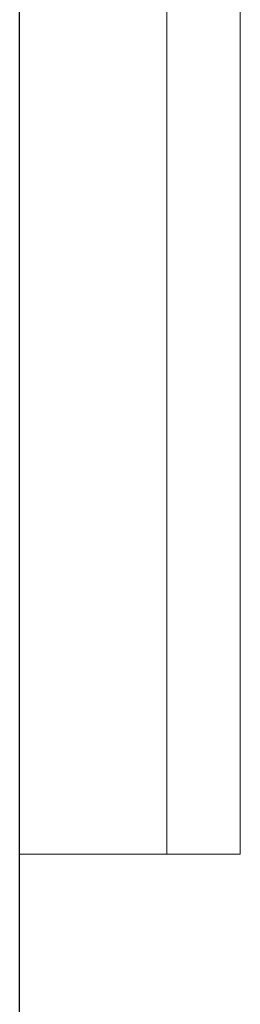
# Model space of a CAD drawing. Header units: metres. Extents: x 397.7 to 427.5, y 12.7 to 28.4.
# Tile 34 of 138: x 404.437 to 404.467, y 26.9701 to 27.104. Entities that reach past the tile are written whole.
import ezdxf

# ---------------------------------------------------------------- set-up
doc = ezdxf.new("R2010")
doc.units = ezdxf.units.M
for name, color, linetype, lineweight in [('A-GENM-____-OTLN', 7, 'Continuous', 18), ('A-WALL-____-MCUT', 7, 'Continuous', 25), ('A-WALL-____-OTLN', 7, 'Continuous', 25)]:
    doc.layers.add(name, color=color, linetype=linetype, lineweight=lineweight)

# ---------------------------------------------------------------- blocks, each defined once
blk = doc.blocks.new('Family - LONDR55-XX_ZZ-ARQ-CAA-M3D-Londres55-156494-06_CLI_AIGUA_P3')
at = {"layer": 'A-GENM-____-OTLN', "color": 253, "true_color": 0xaaaaaa}
for p, q in [((0.6, 0.03), (0, 0.03)), ((0, 0.03), (0, 0.01)), ((0, 0.03), (0, 0.01)), ((0.6, 0.03), (0, 0.03)), ((0.6, 0.01), (0, 0.01)), ((0, 0.01), (0, 0)), ((0, 0), (0, 0.01)), ((0, 0.01), (0.6, 0.01)), ((0, 0.01), (0.6, 0.01)), ((0, 0.01), (0.6, 0.01)), ((0, 0), (0.6, 0)), ((0.6, 0), (0, 0))]:
    blk.add_line(p, q, dxfattribs=at)
blk = doc.blocks.new('Family - Mirall P3-156495-06_CLI_AIGUA_P3')
blk.add_blockref('Family - LONDR55-XX_ZZ-ARQ-CAA-M3D-Londres55-156494-06_CLI_AIGUA_P3', (0, 0))
blk = doc.blocks.new('Family - Evans P3-156746-06_CLI_AIGUA_P3')
at = {"layer": 'A-WALL-____-MCUT', "color": 253, "true_color": 0xaaaaaa}
blk.add_line((0, 0), (4.54879, 0), dxfattribs=at)
at = {"layer": 'A-WALL-____-OTLN', "color": 253, "true_color": 0xaaaaaa}
blk.add_line((0, 0), (4.54879, 0), dxfattribs=at)
at = {"layer": 'A-WALL-____-OTLN', "color": 253, "lineweight": 18, "true_color": 0xaaaaaa}
blk.add_line((0, 0), (4.54879, 0), dxfattribs=at)
blk = doc.blocks.new('LONDR55-XX_ZZ-ARQ-CAA-M3D-Londres55_ifc-1-06_CLI_AIGUA_P3')
at = {"layer": 'A-GENM-____-OTLN', "color": 253, "lineweight": 18, "true_color": 0xaaaaaa, "rotation": 90}
blk.add_blockref('Family - Mirall P3-156495-06_CLI_AIGUA_P3', (404.46698, 26.99052), dxfattribs=at)
at = {"layer": 'A-WALL-____-OTLN', "color": 253, "lineweight": 18, "true_color": 0xaaaaaa, "rotation": 90}
blk.add_blockref('Family - Evans P3-156746-06_CLI_AIGUA_P3', (404.43698, 23.51946), dxfattribs=at)

msp = doc.modelspace()

# ---------------------------------------------------------------- block references
at = {"lineweight": 5}
msp.add_blockref('LONDR55-XX_ZZ-ARQ-CAA-M3D-Londres55_ifc-1-06_CLI_AIGUA_P3', (0, 0), dxfattribs=at)

doc.saveas('drawing.dxf')
